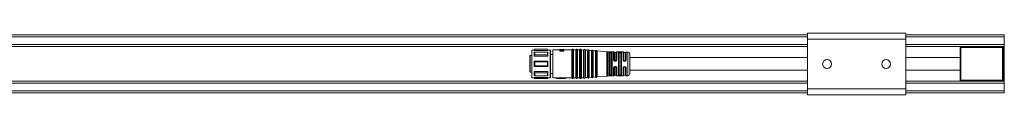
# Model space of a CAD drawing. Header units: millimetres. Extents: x -1079 to 3321, y 211 to 861.
# Tile 6 of 12: x 247 to 747, y 211 to 243. Entities that reach past the tile are written whole.
import ezdxf

# ---------------------------------------------------------------- set-up
doc = ezdxf.new("R2010")
doc.units = ezdxf.units.MM

# ---------------------------------------------------------------- blocks, each defined once
blk = doc.blocks.new('Drawing View3')
at = {"color": 7, "linetype": 'Continuous', "lineweight": 18}
for p, q in [((877.5, 18), (77.5, 18)), ((877.5, 17), (77.5, 17)), ((927.5, 18.79), (877.5, 18.79)), ((877.5, 18.79), (877.5, 15.79)), ((927.5, 15.79), (877.5, 15.79)), ((877.5, 15.79), (877.5, -9.41)), ((927.5, 18.79), (927.5, 15.79)), ((977.5, 18), (927.5, 18)), ((977.5, 17), (927.5, 17)), ((927.5, 15.79), (927.5, -9.41)), ((977.5, 18), (977.5, 17)), ((977.5, 17), (977.5, 13.05)), ((877.5, 13.05), (77.5, 13.05)), ((877.5, 12.05), (77.5, 12.05)), ((737.5, 10.1), (737.5, 9.97)), ((737.7, 10.25), (737.65, 10.25)), ((737.65, 10.25), (737.65, -3.75)), ((737.7, 10.25), (738.21, 10.25)), ((738.75, 10.25), (738.21, 10.25)), ((739.04, 10.75), (738.75, 10.25)), ((738.75, 10.12), (738.75, 10.25)), ((738.75, 10.12), (745.75, 10.12)), ((745.46, 10.75), (739.04, 10.75)), ((739.04, 10.75), (739.04, 10.68)), ((745.46, 10.68), (739.04, 10.68)), ((745.75, 10.25), (745.46, 10.75)), ((745.46, 10.68), (745.46, 10.75)), ((745.46, 10.68), (745.75, 10.12)), ((745.79, 10.25), (745.75, 10.25)), ((745.75, 10.25), (745.75, 10.12)), ((745.79, 10.25), (746.8, 10.25)), ((746.8, 10.11), (746.8, 10.25)), ((746.8, -3.75), (746.8, 10.11)), ((747, 9.91), (747, 10.05)), ((748.3, 10.4), (748.3, -3.9)), ((748.3, 10.4), (751.8, 10.4)), ((751.8, 10.6), (753.8, 10.6)), ((751.8, 10.6), (751.8, 10.58)), ((751.8, 10.52), (751.8, 10.58)), ((751.8, 10.52), (751.8, 10.45)), ((751.8, 10.52), (753.8, 10.52)), ((751.8, 10.25), (751.8, 10.45)), ((751.8, 10.08), (751.8, 9.91)), ((752.1, 10.6), (752.1, 10.6)), ((752.44, 10.56), (752.1, 10.56)), ((752.1, 10.52), (752.1, 10.56)), ((753.8, 10.58), (752.14, 10.58)), ((753.8, 10.47), (752.23, 10.47)), ((752.23, 10.02), (753.8, 10.02)), ((752.27, 10.6), (752.27, 10.6)), ((752.44, 10.52), (752.44, 10.56)), ((753.59, 10.6), (753.54, 10.6)), ((753.59, 10.6), (753.59, 10.6)), ((753.8, 10.6), (753.59, 10.6)), ((753.75, 10.02), (753.8, 10.03)), ((753.8, 10.58), (753.8, 10.6)), ((753.8, 10.6), (753.8, 10.6)), ((753.8, 10.52), (753.8, 10.58)), ((753.8, 10.47), (753.8, 10.52)), ((753.8, 10.34), (753.8, 10.47)), ((753.8, 10.4), (757.84, 10.4)), ((753.8, 10.24), (753.8, 10.34)), ((753.8, 10.03), (753.8, 10.24)), ((753.8, 9.91), (753.8, 10.02)), ((757.84, -3.9), (757.84, 10.4)), ((758.03, -4.02), (758.03, 10.52)), ((758.57, -4.02), (758.57, 10.52)), ((758.76, 10.4), (758.76, -3.9)), ((758.76, 10.4), (759.84, 10.4)), ((759.84, -3.9), (759.84, 10.4)), ((760.03, -4.02), (760.03, 10.52)), ((760.57, -4.02), (760.57, 10.52)), ((760.76, 10.4), (760.76, -3.9)), ((760.76, 10.4), (761.84, 10.4)), ((761.84, -3.9), (761.84, 10.4)), ((762.03, -4.02), (762.03, 10.52)), ((762.58, -4), (762.58, 10.5)), ((762.76, 10.37), (762.76, -3.87)), ((762.76, 10.37), (763.84, 10.29)), ((763.84, -3.79), (763.84, 10.29)), ((764.03, -3.9), (764.03, 10.4)), ((764.58, -3.86), (764.58, 10.36)), ((764.76, 10.23), (764.76, -3.72)), ((764.76, 10.23), (765.84, 10.15)), ((765.84, -3.65), (765.84, 10.15)), ((766.03, -3.75), (766.03, 10.25)), ((766.58, -3.71), (766.58, 10.22)), ((766.76, 10.08), (766.76, -3.58)), ((766.76, 10.08), (767.84, 10.01)), ((767.84, -3.5), (767.84, 10.01)), ((768.03, -3.61), (768.03, 10.11)), ((768.58, -3.57), (768.58, 10.07)), ((977.5, 13.05), (927.5, 13.05)), ((977.5, 12.05), (927.5, 12.05)), ((955, -5), (955, 11.5)), ((955.5, 11.5), (955, 11.5)), ((955.5, 11.5), (955.5, 12)), ((955.5, 12), (976.5, 12)), ((976.5, 11.5), (955.5, 11.5)), ((955.5, 11.5), (955.5, -5)), ((976.5, 12), (976.5, 11.5)), ((976.5, -5), (976.5, 11.5)), ((977, 11.5), (976.5, 11.5)), ((977, 11.5), (977, -5)), ((977.5, 13.05), (977.5, 12.05)), ((977.5, 12.05), (977.5, -5.55)), ((736.6, 7.3), (736.6, -0.7)), ((737.5, 7.5), (736.8, 7.5)), ((736.8, 7.5), (736.8, 3.25)), ((737.5, 9.97), (737.5, -3.6)), ((738.75, 7.14), (745.75, 7.14)), ((739.04, 9.24), (745.46, 9.24)), ((745.46, 7.77), (739.04, 7.77)), ((745.46, 7.77), (745.46, 9.24)), ((745.75, 9.07), (745.46, 9.24)), ((745.46, 7.77), (745.75, 7.14)), ((745.75, 9.07), (745.75, 7.14)), ((747, -3.55), (747, 9.91)), ((748.3, 8.1), (747, 8.1)), ((753.8, 9.91), (751.8, 9.91)), ((751.8, 9.69), (751.8, 9.91)), ((751.8, 9.69), (753.8, 9.69)), ((753.8, 9.69), (753.8, 9.91)), ((768.76, 9.94), (768.76, -3.44)), ((768.76, 9.94), (769.84, 9.86)), ((769.84, -3.36), (769.84, 9.86)), ((770.03, -3.47), (770.03, 9.97)), ((770.58, -3.43), (770.58, 9.93)), ((770.76, 9.8), (770.76, -3.3)), ((770.76, 9.8), (775.58, 9.45)), ((775.58, -2.95), (775.58, 9.45)), ((776.02, 9.44), (776.02, -2.93)), ((776.02, 9.44), (779.11, 9.38)), ((776.72, 9.12), (776.7, 9.07)), ((776.7, -2.57), (776.7, 9.07)), ((776.9, 8.89), (776.91, 8.93)), ((776.9, 8.89), (776.9, -2.39)), ((777.1, 8.72), (777.1, -2.22)), ((777.4, 9), (777.4, 9.07)), ((777.6, 9.07), (777.4, 9.07)), ((777.4, 9), (777.6, 9)), ((777.4, 8.81), (777.6, 8.81)), ((777.6, 9.07), (777.6, 9)), ((777.9, -2.22), (777.9, 8.72)), ((778.1, -2.38), (778.1, 8.88)), ((778.3, 9.05), (778.3, -2.55)), ((779.11, 5.37), (779.11, 9.38)), ((779.3, 5.31), (779.3, 9.22)), ((779.37, 5.05), (779.35, 5.11)), ((779.35, 5.11), (779.39, 5.04)), ((779.39, 5.04), (779.37, 5.05)), ((779.39, 5.04), (779.37, 5.05)), ((780.3, 9.05), (779.5, 9.05)), ((779.5, 9.05), (779.5, 5.25)), ((780.3, 5.25), (780.3, 9.05)), ((780.4, 5.02), (780.33, 4.93)), ((780.49, 9.2), (780.49, 5.31)), ((780.69, 9.36), (780.69, 5.36)), ((780.69, 9.36), (783.93, 9.31)), ((781.52, -2.5), (781.52, 9)), ((781.71, 8.86), (781.71, -2.36)), ((781.9, 8.72), (781.9, -2.22)), ((782.4, 9.18), (782.2, 9.18)), ((782.4, 8.99), (782.2, 9)), ((782.2, 8.81), (782.4, 8.81)), ((782.7, -2.22), (782.7, 8.72)), ((782.89, -2.35), (782.89, 8.85)), ((783.08, 8.97), (783.08, -2.47)), ((783.93, 5.27), (783.93, 9.31)), ((784.11, 5.23), (784.11, 9.18)), ((785.1, 9.05), (784.3, 9.05)), ((784.3, 9.05), (784.3, 5.18)), ((785.1, 5.18), (785.1, 9.05)), ((785.28, 9.17), (785.28, 5.22)), ((785.47, 9.28), (785.47, 5.26)), ((785.47, 9.28), (786.32, 9.27)), ((786.32, 9.26), (786.32, 9.27)), ((786.32, -2.77), (786.32, 9.26)), ((787.3, -1.77), (787.3, 8.27)), ((736.8, 3.25), (736.8, -0.9)), ((745.75, 4.62), (738.75, 4.62)), ((738.75, 1.88), (745.75, 1.88)), ((739.04, 4.29), (745.46, 4.29)), ((745.46, 2.21), (739.04, 2.21)), ((745.75, 4.62), (745.46, 4.29)), ((745.46, 2.21), (745.46, 4.29)), ((745.46, 2.21), (745.75, 1.88)), ((745.75, 4.62), (745.75, 1.88)), ((779.11, -2.88), (779.11, 1.21)), ((779.3, -2.72), (779.3, 1.26)), ((779.35, 1.47), (779.38, 1.54)), ((779.4, 1.55), (779.38, 1.54)), ((779.48, 1.63), (779.44, 1.6)), ((779.5, 1.32), (779.5, -2.55)), ((780, 4.96), (779.8, 4.96)), ((779.8, 4.82), (780, 4.82)), ((780, 1.75), (779.8, 1.75)), ((779.8, 1.61), (780, 1.61)), ((780.29, 1.66), (780.31, 1.66)), ((780.29, 1.66), (780.32, 1.63)), ((780.29, 1.66), (780.31, 1.66)), ((780.3, -2.55), (780.3, 1.32)), ((780.31, 4.93), (780.34, 4.95)), ((780.31, 1.66), (780.39, 1.57)), ((780.32, 4.94), (780.34, 4.95)), ((780.33, 4.94), (780.32, 4.94)), ((780.32, 4.94), (780.33, 4.94)), ((780.49, 1.27), (780.49, -2.7)), ((780.69, 1.21), (780.69, -2.86)), ((783.93, -2.81), (783.93, 1.16)), ((784.11, -2.68), (784.11, 1.2)), ((784.3, 1.25), (784.3, -2.55)), ((784.6, 4.75), (784.6, 4.89)), ((784.6, 4.89), (784.8, 4.89)), ((784.6, 4.75), (784.8, 4.75)), ((784.6, 4.6), (784.8, 4.6)), ((784.8, 1.83), (784.6, 1.83)), ((784.8, 1.68), (784.6, 1.68)), ((784.6, 1.68), (784.6, 1.54)), ((784.8, 1.54), (784.6, 1.54)), ((784.8, 4.75), (784.8, 4.89)), ((784.8, 1.68), (784.8, 1.54)), ((785.1, -2.55), (785.1, 1.25)), ((785.28, 1.21), (785.28, -2.66)), ((785.47, 1.17), (785.47, -2.78)), ((737.5, -0.9), (736.8, -0.9)), ((737.65, -3.75), (737.7, -3.75)), ((737.7, -3.75), (738.21, -3.75)), ((738.21, -3.75), (738.75, -3.75)), ((745.75, -0.64), (738.75, -0.64)), ((745.75, -3.62), (738.75, -3.62)), ((738.75, -3.75), (739.04, -4.25)), ((739.04, -1.27), (745.46, -1.27)), ((745.46, -2.74), (739.04, -2.74)), ((739.04, -4.18), (745.46, -4.18)), ((739.04, -4.18), (739.04, -4.25)), ((739.04, -4.25), (745.46, -4.25)), ((745.75, -0.64), (745.46, -1.27)), ((745.46, -2.74), (745.46, -1.27)), ((745.46, -2.74), (745.75, -2.57)), ((745.75, -3.62), (745.46, -4.18)), ((745.46, -4.25), (745.75, -3.75)), ((745.46, -4.25), (745.46, -4.18)), ((745.75, -0.64), (745.75, -2.57)), ((745.75, -3.62), (745.75, -3.75)), ((745.75, -3.75), (745.79, -3.75)), ((745.79, -3.75), (746.8, -3.75)), ((747, -1.6), (748.3, -1.6)), ((748.3, -3.9), (750.1, -3.9)), ((750.1, -3.9), (752.1, -3.74)), ((750.1, -3.9), (750.1, -4.1)), ((750.1, -4.1), (752.1, -3.95)), ((750.1, -4.1), (754.6, -4.1)), ((752.1, -3.74), (752.1, -3.95)), ((754.6, -3.84), (752.1, -3.84)), ((752.1, -4.04), (752.1, -3.95)), ((752.1, -4.04), (754.6, -4.04)), ((754.6, -3.84), (754.6, -4.04)), ((754.6, -3.9), (756.23, -3.9)), ((754.6, -4.1), (754.6, -4.04)), ((756.23, -3.9), (756.46, -3.9)), ((756.46, -3.9), (757.84, -3.9)), ((757.84, -3.9), (757.84, -3.9)), ((758.57, -4.02), (758.57, -4.02)), ((758.76, -3.9), (758.76, -3.9)), ((758.76, -3.9), (759.84, -3.9)), ((759.84, -3.9), (759.84, -3.9)), ((760.57, -4.02), (760.57, -4.02)), ((760.76, -3.9), (760.76, -3.9)), ((760.76, -3.9), (761.84, -3.9)), ((761.84, -3.9), (761.84, -3.9)), ((762.58, -4), (762.58, -4)), ((762.76, -3.87), (763.84, -3.79)), ((762.76, -3.87), (762.76, -3.87)), ((763.84, -3.79), (763.84, -3.79)), ((764.58, -3.86), (764.58, -3.86)), ((764.76, -3.73), (765.84, -3.65)), ((764.76, -3.72), (764.76, -3.73)), ((765.84, -3.65), (765.84, -3.65)), ((766.58, -3.72), (766.58, -3.71)), ((766.76, -3.58), (767.84, -3.51)), ((766.76, -3.58), (766.76, -3.58)), ((767.84, -3.51), (767.84, -3.5)), ((768.58, -3.57), (768.58, -3.57)), ((768.76, -3.44), (769.84, -3.36)), ((768.76, -3.44), (768.76, -3.44)), ((769.84, -3.36), (769.84, -3.36)), ((770.58, -3.43), (770.58, -3.43)), ((775.58, -2.95), (770.76, -3.3)), ((770.76, -3.3), (770.76, -3.3)), ((775.58, -2.95), (775.58, -2.95)), ((776.02, -2.94), (779.11, -2.88)), ((776.02, -2.93), (776.02, -2.94)), ((776.7, -2.57), (776.72, -2.62)), ((776.91, -2.43), (776.9, -2.39)), ((777.6, -2.31), (777.4, -2.31)), ((777.4, -2.57), (777.4, -2.5)), ((777.6, -2.5), (777.4, -2.5)), ((777.4, -2.57), (777.6, -2.57)), ((777.6, -2.5), (777.6, -2.57)), ((779.5, -2.55), (780.3, -2.55)), ((780.69, -2.86), (783.93, -2.81)), ((780.69, -2.86), (780.69, -2.86)), ((782.4, -2.31), (782.2, -2.31)), ((782.2, -2.5), (782.4, -2.49)), ((782.2, -2.68), (782.4, -2.68)), ((784.3, -2.55), (785.1, -2.55)), ((785.28, -2.66), (785.28, -2.67)), ((785.47, -2.78), (786.32, -2.77)), ((785.47, -2.78), (785.47, -2.78)), ((877.5, -5.55), (77.5, -5.55)), ((877.5, -6.55), (77.5, -6.55)), ((927.5, -9.41), (877.5, -9.41)), ((877.5, -9.41), (877.5, -12.41)), ((977.5, -5.55), (927.5, -5.55)), ((977.5, -6.55), (927.5, -6.55)), ((927.5, -9.41), (927.5, -12.41)), ((955.5, -5), (955, -5)), ((955.5, -5), (955.5, -5.5)), ((955.5, -5), (976.5, -5)), ((976.5, -5.5), (955.5, -5.5)), ((976.5, -5.5), (976.5, -5)), ((977, -5), (976.5, -5)), ((977.5, -5.55), (977.5, -6.55)), ((977.5, -6.55), (977.5, -10.5)), ((877.5, -10.5), (77.5, -10.5)), ((877.5, -11.5), (77.5, -11.5)), ((927.5, -12.41), (877.5, -12.41)), ((977.5, -10.5), (927.5, -10.5)), ((977.5, -11.5), (927.5, -11.5)), ((977.5, -10.5), (977.5, -11.5))]:
    blk.add_line(p, q, dxfattribs=at)
at = {"color": 7, "linetype": 'Continuous', "lineweight": 18, "flags": 128}
for points in [[(738.75, 7.14), (738.75, 7.42), (738.75, 7.69), (738.75, 7.95), (738.75, 8.2), (738.75, 8.44), (738.75, 8.66), (738.75, 8.87), (738.75, 9.07)], [(739.04, 9.24), (739.04, 9.08), (739.04, 8.91), (739.04, 8.73), (739.04, 8.55), (739.04, 8.37), (739.04, 8.17), (739.04, 7.97), (739.04, 7.77)], [(777.6, 9.26), (777.49, 9.26), (777.4, 9.26)], [(738.75, 1.88), (738.75, 2.22), (738.75, 2.56), (738.75, 2.91), (738.75, 3.25), (738.75, 3.59), (738.75, 3.94), (738.75, 4.28), (738.75, 4.62)], [(739.04, 4.29), (739.04, 4.03), (739.04, 3.77), (739.04, 3.51), (739.04, 3.25), (739.04, 2.99), (739.04, 2.73), (739.04, 2.47), (739.04, 2.21)], [(779.8, 4.67), (779.92, 4.67), (780, 4.67)], [(780, 1.91), (779.89, 1.91), (779.8, 1.91)], [(738.75, -2.57), (738.75, -2.37), (738.75, -2.16), (738.75, -1.94), (738.75, -1.7), (738.75, -1.45), (738.75, -1.19), (738.75, -0.92), (738.75, -0.64)], [(738.75, -3.75), (738.75, -3.75), (738.75, -3.74), (738.75, -3.73), (738.75, -3.72), (738.75, -3.7), (738.75, -3.67), (738.75, -3.65), (738.75, -3.62)], [(739.04, -1.27), (739.04, -1.47), (739.04, -1.67), (739.04, -1.87), (739.04, -2.05), (739.04, -2.23), (739.04, -2.41), (739.04, -2.58), (739.04, -2.74)], [(777.4, -2.76), (777.52, -2.76), (777.6, -2.76)]]:
    blk.add_lwpolyline(points, dxfattribs=at)
at = {"color": 7, "linetype": 'Continuous', "lineweight": 18}
for centre in [(887.5, 3.19), (917.5, 3.19)]:
    blk.add_circle(centre, 2.25, dxfattribs=at)
for centre, radius, start, end in [((737.65, 10.1), 0.15, 90, 180), ((746.8, 10.05), 0.2, 0, 90), ((757.84, 10.6), 0.2, 270, 336.4218), ((758.3, 10.4), 0.3, 90, 156.4218), ((758.3, 10.4), 0.3, 23.5782, 90), ((758.76, 10.6), 0.2, 203.5782, 270), ((759.84, 10.6), 0.2, 270, 336.4218), ((760.3, 10.4), 0.3, 90, 156.4218), ((760.3, 10.4), 0.3, 23.5782, 90), ((760.76, 10.6), 0.2, 203.5782, 270), ((761.84, 10.6), 0.2, 270, 336.4218), ((762.3, 10.4), 0.3, 90, 156.4218), ((762.3, 10.4), 0.3, 19.5063, 90), ((762.77, 10.57), 0.2, 199.5063, 265.9282), ((763.86, 10.49), 0.2, 265.9282, 270), ((763.86, 10.49), 0.2, 270, 332.35), ((764.3, 10.26), 0.3, 90, 152.35), ((764.3, 10.26), 0.3, 19.5063, 90), ((764.77, 10.42), 0.2, 199.5063, 265.9282), ((765.86, 10.35), 0.2, 265.9282, 270), ((765.86, 10.35), 0.2, 270, 332.35), ((766.3, 10.12), 0.3, 90, 152.35), ((766.3, 10.12), 0.3, 19.5063, 90), ((766.77, 10.28), 0.2, 199.5063, 265.9282), ((767.86, 10.2), 0.2, 265.9282, 270), ((767.86, 10.2), 0.2, 270, 332.35), ((768.3, 9.97), 0.3, 90, 152.35), ((768.3, 9.97), 0.3, 19.5063, 90), ((768.77, 10.14), 0.2, 199.5063, 265.9282), ((770.3, 9.83), 0.3, 90, 152.35), ((770.3, 9.83), 0.3, 19.5063, 90), ((955.5, 11.5), 0.5, 90, 180), ((976.5, 11.5), 0.5, 0, 90), ((736.8, 7.3), 0.2, 90, 180), ((769.86, 10.06), 0.2, 265.9282, 270), ((769.86, 10.06), 0.2, 270, 332.35), ((770.77, 10), 0.2, 199.5063, 265.9282), ((776.15, 17.43), 8, 265.9282, 269.0586), ((779.11, 9.18), 0.2, 9.4055, 89.0586), ((779.5, 9.25), 0.2, 189.4055, 270), ((780.3, 9.25), 0.2, 270, 346.7915), ((780.69, 9.16), 0.2, 89.0586, 166.7915), ((783.93, 9.11), 0.2, 21.1924, 89.0586), ((784.3, 9.25), 0.2, 201.1924, 270), ((785.1, 9.25), 0.2, 270, 334.8768), ((785.46, 9.08), 0.2, 89.0586, 154.8768), ((786.3, 8.27), 1, 0, 89.0586), ((737.65, -3.6), 0.15, 180, 270), ((746.8, -3.55), 0.2, 270, 0), ((757.84, -4.1), 0.2, 23.5782, 90), ((758.3, -3.9), 0.3, 203.5782, 270), ((758.3, -3.9), 0.3, 270, 336.4218), ((758.76, -4.1), 0.2, 90, 156.4218), ((759.84, -4.1), 0.2, 23.5782, 90), ((760.3, -3.9), 0.3, 203.5782, 270), ((760.3, -3.9), 0.3, 270, 336.4218), ((760.76, -4.1), 0.2, 90, 156.4218), ((761.84, -4.1), 0.2, 23.5782, 90), ((762.3, -3.9), 0.3, 203.5782, 270), ((762.3, -3.9), 0.3, 270, 340.4937), ((762.77, -4.07), 0.2, 94.0718, 160.4937), ((763.86, -3.99), 0.2, 90, 94.0718), ((763.86, -3.99), 0.2, 27.65, 90), ((764.3, -3.76), 0.3, 207.65, 270), ((764.3, -3.76), 0.3, 270, 340.4937), ((764.77, -3.92), 0.2, 94.0718, 160.4937), ((765.86, -3.85), 0.2, 90, 94.0718), ((765.86, -3.85), 0.2, 27.65, 90), ((766.3, -3.62), 0.3, 207.65, 270), ((766.3, -3.62), 0.3, 270, 340.4937), ((766.77, -3.78), 0.2, 94.0718, 160.4937), ((767.86, -3.7), 0.2, 90, 94.0718), ((767.86, -3.7), 0.2, 27.65, 90), ((768.3, -3.47), 0.3, 207.65, 270), ((768.3, -3.47), 0.3, 270, 340.4937), ((768.77, -3.64), 0.2, 94.0718, 160.4937), ((769.86, -3.56), 0.2, 90, 94.0718), ((769.86, -3.56), 0.2, 27.65, 90), ((770.3, -3.33), 0.3, 207.65, 270), ((770.3, -3.33), 0.3, 270, 340.4937), ((770.77, -3.5), 0.2, 94.0718, 160.4937), ((776.15, -10.93), 8, 90.9414, 94.0718), ((779.11, -2.68), 0.2, 270.9414, 350.5945), ((779.5, -2.75), 0.2, 90, 170.5945), ((780.3, -2.75), 0.2, 13.2085, 90), ((780.69, -2.66), 0.2, 193.2085, 270.9414), ((783.93, -2.61), 0.2, 270.9414, 338.8076), ((784.3, -2.75), 0.2, 90, 158.8076), ((785.1, -2.75), 0.2, 25.1232, 90), ((785.46, -2.58), 0.2, 205.1232, 270.9414), ((786.3, -1.77), 1, 270.9414, 0), ((955.5, -5), 0.5, 180, 270), ((976.5, -5), 0.5, 270, 0)]:
    blk.add_arc(centre, radius, start, end, dxfattribs=at)
for points, knots in [([(739.04, 10.68), (738.98, 10.57), (738.89, 10.38), (738.79, 10.2), (738.75, 10.12)], [0, 0, 0, 0, 0.565534, 1, 1, 1, 1]), ([(752.1, 10.56), (752.04, 10.56), (751.94, 10.57), (751.84, 10.58), (751.8, 10.58)], [0, 0, 0, 0, 0.559998, 1, 1, 1, 1]), ([(753.59, 10.29), (753.25, 10.33), (752.66, 10.39), (752.06, 10.43), (751.8, 10.45)], [0, 0, 0, 0, 0.559996, 1, 1, 1, 1]), ([(751.8, 10.08), (752.13, 10.12), (752.73, 10.2), (753.32, 10.27), (753.59, 10.29)], [0, 0, 0, 0, 0.559995, 1, 1, 1, 1]), ([(752.61, 10.18), (752.6, 10.18), (752.33, 10.21), (752.06, 10.23), (751.8, 10.25)], [0, 0, 0, 0, 0.0242701, 1, 1, 1, 1]), ([(752.27, 10.6), (752.24, 10.6), (752.18, 10.6), (752.12, 10.6), (752.1, 10.6)], [0, 0, 0, 0, 0.56, 1, 1, 1, 1]), ([(752.44, 10.56), (752.38, 10.56), (752.28, 10.57), (752.18, 10.58), (752.14, 10.58)], [0, 0, 0, 0, 0.559998, 1, 1, 1, 1]), ([(753.8, 10.34), (753.51, 10.37), (752.98, 10.42), (752.46, 10.46), (752.23, 10.47)], [0, 0, 0, 0, 0.5599963, 1, 1, 1, 1]), ([(752.23, 10.02), (752.52, 10.07), (753.04, 10.15), (753.57, 10.21), (753.8, 10.24)], [0, 0, 0, 0, 0.5599951, 1, 1, 1, 1]), ([(738.75, 9.07), (738.8, 9.1), (738.9, 9.16), (739, 9.21), (739.04, 9.24)], [0, 0, 0, 0, 0.554448, 1, 1, 1, 1]), ([(739.04, 7.77), (738.98, 7.65), (738.89, 7.44), (738.79, 7.23), (738.75, 7.14)], [0, 0, 0, 0, 0.565534, 1, 1, 1, 1]), ([(777.4, 9.26), (777.32, 9.26), (777.17, 9.26), (776.96, 9.24), (776.79, 9.19), (776.74, 9.14), (776.72, 9.12)], [0, 0, 0, 0, 0.241569, 0.481567, 0.731543, 1, 1, 1, 1]), ([(776.91, 8.93), (776.91, 8.95), (776.9, 9), (776.85, 9.06), (776.79, 9.11), (776.74, 9.11), (776.72, 9.12)], [0, 0, 0, 0, 0.241112, 0.499995, 0.758881, 1, 1, 1, 1]), ([(776.91, 8.93), (776.93, 8.95), (776.96, 9), (777.07, 9.04), (777.22, 9.07), (777.34, 9.07), (777.4, 9.07)], [0, 0, 0, 0, 0.259041, 0.502666, 0.749569, 1, 1, 1, 1]), ([(776.91, 8.93), (776.93, 8.94), (776.96, 8.96), (777.08, 8.99), (777.23, 9), (777.34, 9), (777.4, 9)], [0, 0, 0, 0, 0.264662, 0.51369, 0.753717, 1, 1, 1, 1]), ([(777.1, 8.72), (777.11, 8.73), (777.12, 8.76), (777.2, 8.79), (777.3, 8.81), (777.37, 8.81), (777.4, 8.81)], [0, 0, 0, 0, 0.2852611, 0.5652399, 0.7823246, 1, 1, 1, 1]), ([(778.24, 9.14), (778.2, 9.16), (778.14, 9.2), (777.98, 9.23), (777.8, 9.25), (777.67, 9.26), (777.6, 9.26)], [0, 0, 0, 0, 0.264792, 0.517104, 0.760516, 1, 1, 1, 1]), ([(777.6, 9.07), (777.65, 9.06), (777.74, 9.06), (777.87, 9.04), (777.98, 9), (778.03, 8.97), (778.05, 8.95)], [0, 0, 0, 0, 0.245905, 0.493255, 0.743998, 1, 1, 1, 1]), ([(777.6, 9), (777.65, 9), (777.74, 9), (777.87, 8.99), (777.98, 8.97), (778.03, 8.96), (778.05, 8.95)], [0, 0, 0, 0, 0.242551, 0.489727, 0.742047, 1, 1, 1, 1]), ([(777.6, 8.81), (777.64, 8.81), (777.73, 8.81), (777.83, 8.78), (777.89, 8.75), (777.9, 8.73), (777.9, 8.72)], [0, 0, 0, 0, 0.276915, 0.553061, 0.773142, 1, 1, 1, 1]), ([(778.05, 8.95), (778.06, 8.97), (778.07, 9.02), (778.11, 9.08), (778.17, 9.13), (778.21, 9.14), (778.24, 9.14)], [0, 0, 0, 0, 0.241446, 0.500003, 0.758559, 1, 1, 1, 1]), ([(778.05, 8.95), (778.07, 8.94), (778.09, 8.92), (778.1, 8.89), (778.1, 8.88)], [0, 0, 0, 0, 0.499485, 1, 1, 1, 1]), ([(778.3, 9.05), (778.3, 9.07), (778.29, 9.1), (778.25, 9.13), (778.24, 9.14)], [0, 0, 0, 0, 0.5520048, 1, 1, 1, 1]), ([(779.11, 5.37), (779.11, 5.3), (779.12, 5.17), (779.19, 5.05), (779.22, 4.99)], [0, 0, 0, 0, 0.497389, 1, 1, 1, 1]), ([(779.37, 5.05), (779.36, 5.05), (779.33, 5.04), (779.28, 5.02), (779.24, 5), (779.22, 4.99)], [0, 0, 0, 0, 0.340185, 0.680373, 1, 1, 1, 1]), ([(779.39, 5.04), (779.36, 5.08), (779.31, 5.17), (779.31, 5.26), (779.3, 5.31)], [0, 0, 0, 0, 0.499299, 1, 1, 1, 1]), ([(779.8, 4.82), (779.76, 4.82), (779.68, 4.83), (779.56, 4.88), (779.46, 4.95), (779.41, 5.01), (779.39, 5.04)], [0, 0, 0, 0, 0.251138, 0.500284, 0.749288, 1, 1, 1, 1]), ([(779.8, 4.96), (779.76, 4.97), (779.67, 4.98), (779.57, 5.06), (779.51, 5.15), (779.5, 5.22), (779.5, 5.25)], [0, 0, 0, 0, 0.275977, 0.551671, 0.772108, 1, 1, 1, 1]), ([(780.3, 5.25), (780.29, 5.21), (780.28, 5.13), (780.2, 5.03), (780.1, 4.97), (780.03, 4.97), (780, 4.96)], [0, 0, 0, 0, 0.286333, 0.566645, 0.783294, 1, 1, 1, 1]), ([(780.49, 5.31), (780.49, 5.27), (780.49, 5.2), (780.45, 5.1), (780.4, 5.02), (780.36, 4.97), (780.34, 4.96)], [0, 0, 0, 0, 0.267915, 0.534812, 0.800946, 1, 1, 1, 1]), ([(780.45, 4.83), (780.48, 4.87), (780.55, 4.94), (780.63, 5.06), (780.68, 5.21), (780.69, 5.31), (780.69, 5.36)], [0, 0, 0, 0, 0.239755, 0.482391, 0.733795, 1, 1, 1, 1]), ([(782.2, 9.18), (782.1, 9.18), (781.9, 9.18), (781.68, 9.14), (781.54, 9.08), (781.53, 9.02), (781.52, 9)], [0, 0, 0, 0, 0.267548, 0.5453, 0.771617, 1, 1, 1, 1]), ([(781.71, 8.86), (781.71, 8.88), (781.73, 8.92), (781.84, 8.97), (781.98, 8.99), (782.1, 9), (782.17, 9), (782.2, 9)], [0, 0, 0, 0, 0.251131, 0.500892, 0.749986, 0.87511, 1, 1, 1, 1]), ([(781.9, 8.72), (781.91, 8.73), (781.92, 8.76), (782, 8.79), (782.1, 8.81), (782.17, 8.81), (782.2, 8.81)], [0, 0, 0, 0, 0.2852611, 0.56524, 0.7823246, 1, 1, 1, 1]), ([(782.2, 9.18), (782.2, 9.18), (782.2, 9.16), (782.2, 9.12), (782.2, 9.06), (782.2, 9.02), (782.2, 9)], [0, 0, 0, 0, 0.251426, 0.499997, 0.748572, 1, 1, 1, 1]), ([(783.08, 8.97), (783.07, 9), (783.05, 9.06), (782.89, 9.13), (782.67, 9.17), (782.49, 9.18), (782.4, 9.18)], [0, 0, 0, 0, 0.2546191, 0.5142248, 0.7623107, 1, 1, 1, 1]), ([(782.4, 9.18), (782.4, 9.17), (782.4, 9.16), (782.4, 9.12), (782.4, 9.06), (782.4, 9.02), (782.4, 8.99)], [0, 0, 0, 0, 0.243205, 0.499868, 0.756602, 1, 1, 1, 1]), ([(782.4, 8.99), (782.43, 8.99), (782.5, 8.99), (782.62, 8.98), (782.76, 8.96), (782.87, 8.91), (782.88, 8.87), (782.89, 8.85)], [0, 0, 0, 0, 0.1247874, 0.249886, 0.4991487, 0.7491168, 1, 1, 1, 1]), ([(782.4, 8.81), (782.44, 8.81), (782.53, 8.81), (782.63, 8.78), (782.69, 8.75), (782.7, 8.73), (782.7, 8.72)], [0, 0, 0, 0, 0.276915, 0.553061, 0.773141, 1, 1, 1, 1]), ([(783.93, 5.27), (783.94, 5.18), (783.95, 5.05), (784.04, 4.9), (784.13, 4.79), (784.24, 4.7), (784.39, 4.62), (784.52, 4.61), (784.6, 4.6)], [0, 0, 0, 0, 0.249026, 0.378368, 0.510999, 0.642887, 0.770292, 1, 1, 1, 1]), ([(784.6, 4.75), (784.57, 4.75), (784.5, 4.76), (784.38, 4.8), (784.25, 4.88), (784.13, 5.04), (784.12, 5.16), (784.11, 5.23)], [0, 0, 0, 0, 0.1250964, 0.2500788, 0.4991888, 0.749161, 1, 1, 1, 1]), ([(784.3, 5.18), (784.3, 5.15), (784.31, 5.07), (784.38, 4.97), (784.48, 4.91), (784.56, 4.9), (784.6, 4.89)], [0, 0, 0, 0, 0.25191, 0.506201, 0.756885, 1, 1, 1, 1]), ([(784.8, 4.6), (784.89, 4.61), (785.06, 4.63), (785.28, 4.78), (785.44, 5), (785.46, 5.17), (785.47, 5.26)], [0, 0, 0, 0, 0.239775, 0.487318, 0.742237, 1, 1, 1, 1]), ([(785.28, 5.22), (785.27, 5.16), (785.26, 5.04), (785.15, 4.88), (784.99, 4.77), (784.86, 4.76), (784.8, 4.75)], [0, 0, 0, 0, 0.251722, 0.502052, 0.751355, 1, 1, 1, 1]), ([(784.8, 4.89), (784.84, 4.9), (784.92, 4.91), (785.02, 4.97), (785.09, 5.07), (785.1, 5.15), (785.1, 5.18)], [0, 0, 0, 0, 0.244541, 0.494439, 0.747625, 1, 1, 1, 1]), ([(877.5, 6.5), (874.52, 6.5), (868.12, 6.5), (858.19, 6.5), (848.14, 6.5), (840.36, 6.5), (834.75, 6.5), (830.61, 6.5), (825.63, 6.5), (819.74, 6.5), (812.93, 6.5), (805.21, 6.5), (796.56, 6.5), (790.49, 6.5), (787.3, 6.5)], [0, 0, 0, 0, 0.099394, 0.213238, 0.33054, 0.434374, 0.472058, 0.517121, 0.572292, 0.63757, 0.71296, 0.798474, 0.894138, 1, 1, 1, 1]), ([(955, 6.5), (952.81, 6.5), (948.8, 6.5), (943.34, 6.5), (938.98, 6.5), (935.41, 6.5), (932.26, 6.5), (929.65, 6.5), (928.05, 6.5), (927.5, 6.5)], [0, 0, 0, 0, 0.238981, 0.437374, 0.595294, 0.714781, 0.826092, 0.939497, 1, 1, 1, 1]), ([(738.75, 4.62), (738.8, 4.56), (738.9, 4.45), (739, 4.34), (739.04, 4.29)], [0, 0, 0, 0, 0.554448, 1, 1, 1, 1]), ([(739.04, 2.21), (738.98, 2.15), (738.89, 2.04), (738.79, 1.93), (738.75, 1.88)], [0, 0, 0, 0, 0.565534, 1, 1, 1, 1]), ([(779.24, 1.61), (779.2, 1.54), (779.12, 1.41), (779.11, 1.27), (779.11, 1.21)], [0, 0, 0, 0, 0.543505, 1, 1, 1, 1]), ([(779.22, 4.99), (779.26, 4.94), (779.33, 4.85), (779.47, 4.75), (779.63, 4.68), (779.75, 4.67), (779.8, 4.67)], [0, 0, 0, 0, 0.257138, 0.51101, 0.755862, 1, 1, 1, 1]), ([(779.8, 1.91), (779.75, 1.9), (779.64, 1.89), (779.48, 1.83), (779.34, 1.74), (779.27, 1.65), (779.24, 1.61)], [0, 0, 0, 0, 0.24505, 0.490242, 0.743735, 1, 1, 1, 1]), ([(779.38, 1.54), (779.37, 1.54), (779.35, 1.55), (779.29, 1.57), (779.26, 1.6), (779.24, 1.61)], [0, 0, 0, 0, 0.340198, 0.680395, 1, 1, 1, 1]), ([(779.3, 1.26), (779.31, 1.31), (779.32, 1.41), (779.37, 1.5), (779.4, 1.55)], [0, 0, 0, 0, 0.50105, 1, 1, 1, 1]), ([(779.4, 1.55), (779.42, 1.57), (779.47, 1.63), (779.57, 1.7), (779.68, 1.74), (779.76, 1.75), (779.8, 1.75)], [0, 0, 0, 0, 0.248855, 0.497424, 0.747288, 1, 1, 1, 1]), ([(779.5, 1.32), (779.51, 1.36), (779.52, 1.44), (779.6, 1.54), (779.7, 1.6), (779.77, 1.6), (779.8, 1.61)], [0, 0, 0, 0, 0.285261, 0.56524, 0.782325, 1, 1, 1, 1]), ([(779.8, 1.74), (779.77, 1.74), (779.69, 1.74), (779.62, 1.71), (779.59, 1.7)], [0, 0, 0, 0, 0.517542, 1, 1, 1, 1]), ([(779.6, 4.87), (779.63, 4.86), (779.7, 4.83), (779.77, 4.83), (779.8, 4.83)], [0, 0, 0, 0, 0.449854, 1, 1, 1, 1]), ([(780.32, 4.94), (780.27, 4.9), (780.18, 4.84), (780.06, 4.83), (780, 4.82)], [0, 0, 0, 0, 0.501701, 1, 1, 1, 1]), ([(780, 4.83), (780.03, 4.83), (780.09, 4.83), (780.19, 4.86), (780.26, 4.89), (780.3, 4.92), (780.31, 4.93)], [0, 0, 0, 0, 0.287444, 0.579371, 0.874244, 1, 1, 1, 1]), ([(780, 4.67), (780.08, 4.68), (780.25, 4.69), (780.38, 4.79), (780.45, 4.83)], [0, 0, 0, 0, 0.4932343, 1, 1, 1, 1]), ([(780.41, 1.77), (780.35, 1.81), (780.23, 1.89), (780.08, 1.9), (780, 1.91)], [0, 0, 0, 0, 0.505591, 1, 1, 1, 1]), ([(780, 1.75), (780.05, 1.75), (780.16, 1.74), (780.25, 1.68), (780.29, 1.66)], [0, 0, 0, 0, 0.499498, 1, 1, 1, 1]), ([(780.29, 1.66), (780.28, 1.66), (780.25, 1.69), (780.18, 1.72), (780.09, 1.74), (780.03, 1.74), (780, 1.74)], [0, 0, 0, 0, 0.079641, 0.390088, 0.697367, 1, 1, 1, 1]), ([(780, 1.61), (780.04, 1.6), (780.13, 1.59), (780.23, 1.51), (780.29, 1.42), (780.3, 1.35), (780.3, 1.32)], [0, 0, 0, 0, 0.276915, 0.553061, 0.773141, 1, 1, 1, 1]), ([(780.31, 1.66), (780.32, 1.66), (780.33, 1.68), (780.37, 1.72), (780.4, 1.75), (780.41, 1.77)], [0, 0, 0, 0, 0.34004, 0.68008, 1, 1, 1, 1]), ([(780.32, 1.63), (780.34, 1.61), (780.39, 1.57), (780.45, 1.48), (780.49, 1.38), (780.49, 1.3), (780.49, 1.27)], [0, 0, 0, 0, 0.1737307, 0.4485774, 0.7240349, 1, 1, 1, 1]), ([(780.45, 4.83), (780.43, 4.85), (780.4, 4.88), (780.36, 4.92), (780.34, 4.93), (780.33, 4.94)], [0, 0, 0, 0, 0.319975, 0.659989, 1, 1, 1, 1]), ([(780.69, 1.21), (780.69, 1.27), (780.68, 1.37), (780.62, 1.52), (780.54, 1.66), (780.45, 1.73), (780.41, 1.77)], [0, 0, 0, 0, 0.245969, 0.503548, 0.759319, 1, 1, 1, 1]), ([(784.6, 1.83), (784.52, 1.82), (784.39, 1.8), (784.23, 1.72), (784.09, 1.61), (783.96, 1.42), (783.94, 1.25), (783.93, 1.16)], [0, 0, 0, 0, 0.238715, 0.362443, 0.48686, 0.741684, 1, 1, 1, 1]), ([(784.11, 1.2), (784.12, 1.26), (784.13, 1.39), (784.25, 1.54), (784.38, 1.63), (784.5, 1.67), (784.57, 1.67), (784.6, 1.68)], [0, 0, 0, 0, 0.251317, 0.501216, 0.750175, 0.875047, 1, 1, 1, 1]), ([(784.6, 1.54), (784.56, 1.53), (784.48, 1.52), (784.38, 1.46), (784.31, 1.36), (784.3, 1.28), (784.3, 1.25)], [0, 0, 0, 0, 0.2437516, 0.4931622, 0.746575, 1, 1, 1, 1]), ([(784.6, 4.75), (784.6, 4.75), (784.6, 4.74), (784.6, 4.7), (784.6, 4.66), (784.6, 4.62), (784.6, 4.6)], [0, 0, 0, 0, 0.251175, 0.5, 0.748825, 1, 1, 1, 1]), ([(784.6, 1.68), (784.6, 1.68), (784.6, 1.69), (784.6, 1.72), (784.6, 1.77), (784.6, 1.81), (784.6, 1.83)], [0, 0, 0, 0, 0.2442225, 0.4999409, 0.755691, 1, 1, 1, 1]), ([(784.8, 4.75), (784.8, 4.75), (784.8, 4.74), (784.8, 4.7), (784.8, 4.66), (784.8, 4.62), (784.8, 4.6)], [0, 0, 0, 0, 0.244354, 0.500002, 0.755648, 1, 1, 1, 1]), ([(785.47, 1.17), (785.46, 1.25), (785.44, 1.38), (785.36, 1.53), (785.27, 1.64), (785.16, 1.72), (785.01, 1.8), (784.88, 1.82), (784.8, 1.83)], [0, 0, 0, 0, 0.249647, 0.378944, 0.511627, 0.643499, 0.770892, 1, 1, 1, 1]), ([(784.8, 1.68), (784.8, 1.68), (784.8, 1.69), (784.8, 1.72), (784.8, 1.77), (784.8, 1.81), (784.8, 1.83)], [0, 0, 0, 0, 0.251195, 0.500058, 0.748854, 1, 1, 1, 1]), ([(784.8, 1.68), (784.86, 1.67), (784.99, 1.65), (785.15, 1.54), (785.26, 1.39), (785.27, 1.27), (785.28, 1.21)], [0, 0, 0, 0, 0.248517, 0.49779, 0.748323, 1, 1, 1, 1]), ([(785.1, 1.25), (785.1, 1.28), (785.09, 1.36), (785.02, 1.46), (784.92, 1.52), (784.84, 1.53), (784.8, 1.54)], [0, 0, 0, 0, 0.25281, 0.507519, 0.757887, 1, 1, 1, 1]), ([(787.3, 0), (789.49, 0), (793.5, 0), (798.95, 0), (803.3, 0), (806.86, 0), (810.01, 0), (813.13, 0), (821.09, 0), (831.51, 0), (844.29, 0), (854.48, 0), (864.26, 0), (871.88, 0), (876.23, 0), (877.5, 0)], [0, 0, 0, 0, 0.072671, 0.132976, 0.180941, 0.217223, 0.2511, 0.285616, 0.32077, 0.51573, 0.631784, 0.746202, 0.854958, 0.957856, 1, 1, 1, 1]), ([(927.5, 0), (928.01, 0), (931.1, 0), (937.07, 0), (945.73, 0), (951.81, 0), (955, 0)], [0, 0, 0, 0, 0.055976, 0.337216, 0.651825, 1, 1, 1, 1]), ([(736.6, -0.7), (736.6, -0.71), (736.6, -0.74), (736.62, -0.8), (736.65, -0.84), (736.69, -0.87), (736.74, -0.9), (736.77, -0.9), (736.8, -0.9)], [0, 0, 0, 0, 0.150077, 0.28494, 0.508133, 0.635564, 0.760095, 1, 1, 1, 1]), ([(738.75, -0.64), (738.8, -0.75), (738.9, -0.96), (739, -1.17), (739.04, -1.27)], [0, 0, 0, 0, 0.5544475, 1, 1, 1, 1]), ([(739.04, -2.74), (738.98, -2.71), (738.89, -2.65), (738.79, -2.6), (738.75, -2.57)], [0, 0, 0, 0, 0.565534, 1, 1, 1, 1]), ([(738.75, -3.62), (738.8, -3.72), (738.9, -3.91), (739, -4.09), (739.04, -4.18)], [0, 0, 0, 0, 0.554448, 1, 1, 1, 1]), ([(776.91, -2.43), (776.91, -2.45), (776.9, -2.5), (776.85, -2.56), (776.79, -2.61), (776.74, -2.61), (776.72, -2.62)], [0, 0, 0, 0, 0.241117, 0.500002, 0.758886, 1, 1, 1, 1]), ([(777.4, -2.76), (777.32, -2.76), (777.16, -2.76), (776.95, -2.74), (776.79, -2.69), (776.74, -2.64), (776.72, -2.62)], [0, 0, 0, 0, 0.240225, 0.486463, 0.737181, 1, 1, 1, 1]), ([(777.4, -2.5), (777.34, -2.5), (777.23, -2.5), (777.08, -2.49), (776.96, -2.46), (776.93, -2.44), (776.91, -2.43)], [0, 0, 0, 0, 0.246471, 0.495117, 0.74073, 1, 1, 1, 1]), ([(777.4, -2.57), (777.34, -2.57), (777.22, -2.57), (777.07, -2.54), (776.96, -2.5), (776.93, -2.45), (776.91, -2.43)], [0, 0, 0, 0, 0.250451, 0.49733, 0.740991, 1, 1, 1, 1]), ([(777.4, -2.31), (777.36, -2.31), (777.27, -2.31), (777.17, -2.28), (777.11, -2.25), (777.1, -2.23), (777.1, -2.22)], [0, 0, 0, 0, 0.276915, 0.553061, 0.773142, 1, 1, 1, 1]), ([(777.9, -2.22), (777.89, -2.23), (777.88, -2.26), (777.8, -2.29), (777.7, -2.31), (777.63, -2.31), (777.6, -2.31)], [0, 0, 0, 0, 0.285261, 0.56524, 0.782325, 1, 1, 1, 1]), ([(778.05, -2.45), (778.03, -2.46), (777.98, -2.47), (777.87, -2.49), (777.74, -2.5), (777.65, -2.5), (777.6, -2.5)], [0, 0, 0, 0, 0.258152, 0.510537, 0.757645, 1, 1, 1, 1]), ([(778.05, -2.45), (778.03, -2.47), (777.98, -2.5), (777.87, -2.54), (777.74, -2.56), (777.65, -2.56), (777.6, -2.57)], [0, 0, 0, 0, 0.256025, 0.506775, 0.754118, 1, 1, 1, 1]), ([(777.6, -2.76), (777.67, -2.76), (777.8, -2.75), (777.98, -2.73), (778.14, -2.7), (778.2, -2.66), (778.24, -2.64)], [0, 0, 0, 0, 0.242002, 0.485528, 0.737293, 1, 1, 1, 1]), ([(778.1, -2.38), (778.1, -2.39), (778.09, -2.42), (778.07, -2.44), (778.05, -2.45)], [0, 0, 0, 0, 0.500875, 1, 1, 1, 1]), ([(778.05, -2.45), (778.06, -2.47), (778.07, -2.52), (778.11, -2.58), (778.17, -2.63), (778.21, -2.64), (778.24, -2.64)], [0, 0, 0, 0, 0.241446, 0.500004, 0.7585595, 1, 1, 1, 1]), ([(778.24, -2.64), (778.25, -2.63), (778.29, -2.6), (778.3, -2.56), (778.3, -2.55)], [0, 0, 0, 0, 0.498598, 1, 1, 1, 1]), ([(781.52, -2.5), (781.53, -2.53), (781.55, -2.59), (781.71, -2.65), (781.9, -2.67), (782.07, -2.68), (782.16, -2.68), (782.2, -2.68)], [0, 0, 0, 0, 0.252766, 0.513057, 0.759813, 0.879584, 1, 1, 1, 1]), ([(782.2, -2.5), (782.17, -2.5), (782.1, -2.5), (781.98, -2.49), (781.84, -2.47), (781.73, -2.42), (781.71, -2.38), (781.71, -2.36)], [0, 0, 0, 0, 0.12497, 0.250195, 0.499389, 0.749273, 1, 1, 1, 1]), ([(782.2, -2.31), (782.16, -2.31), (782.07, -2.31), (781.97, -2.28), (781.91, -2.25), (781.9, -2.23), (781.9, -2.22)], [0, 0, 0, 0, 0.276915, 0.553061, 0.773141, 1, 1, 1, 1]), ([(782.2, -2.68), (782.2, -2.68), (782.2, -2.66), (782.2, -2.62), (782.2, -2.56), (782.2, -2.52), (782.2, -2.5)], [0, 0, 0, 0, 0.243241, 0.500063, 0.756851, 1, 1, 1, 1]), ([(782.7, -2.22), (782.69, -2.23), (782.68, -2.26), (782.6, -2.29), (782.5, -2.31), (782.43, -2.31), (782.4, -2.31)], [0, 0, 0, 0, 0.285261, 0.56524, 0.782325, 1, 1, 1, 1]), ([(782.89, -2.35), (782.88, -2.37), (782.87, -2.41), (782.76, -2.46), (782.62, -2.48), (782.5, -2.49), (782.43, -2.49), (782.4, -2.49)], [0, 0, 0, 0, 0.2513882, 0.5014519, 0.7503568, 0.8753133, 1, 1, 1, 1]), ([(782.4, -2.68), (782.49, -2.68), (782.62, -2.67), (782.78, -2.65), (782.91, -2.62), (783.05, -2.56), (783.07, -2.5), (783.08, -2.47)], [0, 0, 0, 0, 0.241139, 0.362915, 0.491028, 0.735251, 1, 1, 1, 1]), ([(782.4, -2.68), (782.4, -2.67), (782.4, -2.66), (782.4, -2.62), (782.4, -2.56), (782.4, -2.52), (782.4, -2.49)], [0, 0, 0, 0, 0.2514014, 0.4999418, 0.7485537, 1, 1, 1, 1])]:
    blk.add_open_spline(points, degree=3, knots=knots, dxfattribs=at)
for points in [[(776.9, 8.89), (776.9, 8.92), (776.89, 8.96), (776.84, 9.02), (776.78, 9.06), (776.73, 9.07), (776.7, 9.07)], [(777.1, 8.72), (777.07, 8.72), (777.02, 8.73), (776.96, 8.77), (776.91, 8.82), (776.9, 8.87), (776.9, 8.89)], [(777.4, 9.07), (777.4, 9.09), (777.4, 9.14), (777.4, 9.2), (777.4, 9.24), (777.4, 9.26), (777.4, 9.26)], [(777.4, 8.81), (777.4, 8.82), (777.4, 8.84), (777.4, 8.88), (777.4, 8.94), (777.4, 8.98), (777.4, 9)], [(777.6, 9.07), (777.6, 9.09), (777.6, 9.13), (777.6, 9.19), (777.6, 9.24), (777.6, 9.25), (777.6, 9.26)], [(777.6, 8.81), (777.6, 8.82), (777.6, 8.84), (777.6, 8.88), (777.6, 8.94), (777.6, 8.98), (777.6, 9)], [(777.9, 8.72), (777.92, 8.72), (777.97, 8.73), (778.03, 8.76), (778.08, 8.82), (778.09, 8.86), (778.1, 8.88)], [(778.1, 8.88), (778.1, 8.9), (778.12, 8.95), (778.16, 9), (778.23, 9.04), (778.28, 9.04), (778.3, 9.05)], [(779.3, 5.31), (779.3, 5.32), (779.28, 5.33), (779.24, 5.35), (779.18, 5.37), (779.13, 5.37), (779.11, 5.37)], [(779.5, 5.25), (779.48, 5.25), (779.43, 5.26), (779.37, 5.27), (779.32, 5.29), (779.31, 5.3), (779.3, 5.31)], [(780.3, 5.25), (780.32, 5.25), (780.37, 5.26), (780.43, 5.27), (780.47, 5.28), (780.49, 5.3), (780.49, 5.31)], [(780.49, 5.31), (780.5, 5.31), (780.52, 5.33), (780.56, 5.35), (780.62, 5.36), (780.67, 5.36), (780.69, 5.36)], [(781.71, 8.86), (781.7, 8.88), (781.68, 8.91), (781.64, 8.96), (781.58, 8.99), (781.54, 8.99), (781.52, 9)], [(781.9, 8.72), (781.88, 8.72), (781.83, 8.72), (781.78, 8.75), (781.73, 8.8), (781.71, 8.84), (781.71, 8.86)], [(782.2, 8.81), (782.2, 8.82), (782.2, 8.84), (782.2, 8.88), (782.2, 8.93), (782.2, 8.98), (782.2, 9)], [(782.4, 8.81), (782.4, 8.82), (782.4, 8.84), (782.4, 8.88), (782.4, 8.93), (782.4, 8.97), (782.4, 8.99)], [(782.7, 8.72), (782.72, 8.72), (782.76, 8.72), (782.82, 8.75), (782.86, 8.79), (782.88, 8.83), (782.89, 8.85)], [(782.89, 8.85), (782.9, 8.86), (782.91, 8.9), (782.96, 8.94), (783.02, 8.97), (783.06, 8.97), (783.08, 8.97)], [(784.11, 5.23), (784.1, 5.23), (784.09, 5.24), (784.04, 5.26), (783.99, 5.27), (783.95, 5.27), (783.93, 5.27)], [(784.11, 5.23), (784.12, 5.22), (784.14, 5.21), (784.19, 5.19), (784.24, 5.19), (784.28, 5.18), (784.3, 5.18)], [(785.28, 5.22), (785.27, 5.22), (785.25, 5.21), (785.21, 5.19), (785.16, 5.18), (785.12, 5.18), (785.1, 5.18)], [(785.28, 5.22), (785.29, 5.23), (785.31, 5.24), (785.35, 5.25), (785.41, 5.26), (785.45, 5.26), (785.47, 5.26)], [(779.3, 1.26), (779.3, 1.25), (779.28, 1.24), (779.24, 1.22), (779.18, 1.21), (779.13, 1.21), (779.11, 1.21)], [(779.5, 1.32), (779.48, 1.32), (779.43, 1.31), (779.37, 1.3), (779.32, 1.28), (779.31, 1.27), (779.3, 1.26)], [(779.8, 4.96), (779.8, 4.94), (779.8, 4.9), (779.8, 4.86), (779.8, 4.83), (779.8, 4.82), (779.8, 4.82)], [(779.8, 4.82), (779.8, 4.82), (779.8, 4.82), (779.8, 4.78), (779.8, 4.73), (779.8, 4.69), (779.8, 4.67)], [(779.8, 1.75), (779.8, 1.75), (779.8, 1.76), (779.8, 1.79), (779.8, 1.84), (779.8, 1.88), (779.8, 1.91)], [(779.8, 1.61), (779.8, 1.63), (779.8, 1.67), (779.8, 1.71), (779.8, 1.74), (779.8, 1.75), (779.8, 1.75)], [(780, 4.96), (780, 4.94), (780, 4.9), (780, 4.86), (780, 4.83), (780, 4.82), (780, 4.82)], [(780, 4.82), (780, 4.82), (780, 4.82), (780, 4.78), (780, 4.73), (780, 4.69), (780, 4.67)], [(780, 1.75), (780, 1.75), (780, 1.76), (780, 1.79), (780, 1.84), (780, 1.88), (780, 1.91)], [(780, 1.61), (780, 1.63), (780, 1.67), (780, 1.71), (780, 1.74), (780, 1.75), (780, 1.75)], [(780.3, 1.32), (780.32, 1.32), (780.37, 1.31), (780.43, 1.3), (780.47, 1.29), (780.49, 1.27), (780.49, 1.27)], [(780.49, 1.27), (780.5, 1.26), (780.52, 1.24), (780.56, 1.23), (780.62, 1.22), (780.67, 1.21), (780.69, 1.21)], [(784.11, 1.2), (784.1, 1.2), (784.09, 1.18), (784.04, 1.17), (783.99, 1.16), (783.95, 1.16), (783.93, 1.16)], [(784.11, 1.2), (784.12, 1.21), (784.14, 1.22), (784.19, 1.24), (784.24, 1.25), (784.28, 1.25), (784.3, 1.25)], [(785.28, 1.21), (785.27, 1.21), (785.25, 1.22), (785.21, 1.24), (785.16, 1.25), (785.12, 1.25), (785.1, 1.25)], [(785.28, 1.21), (785.29, 1.2), (785.31, 1.19), (785.35, 1.18), (785.41, 1.17), (785.45, 1.17), (785.47, 1.17)], [(776.9, -2.39), (776.9, -2.42), (776.89, -2.46), (776.84, -2.52), (776.78, -2.56), (776.73, -2.57), (776.7, -2.57)], [(777.1, -2.22), (777.07, -2.22), (777.02, -2.23), (776.96, -2.27), (776.91, -2.32), (776.9, -2.37), (776.9, -2.39)], [(777.4, -2.31), (777.4, -2.32), (777.4, -2.34), (777.4, -2.38), (777.4, -2.44), (777.4, -2.48), (777.4, -2.5)], [(777.4, -2.57), (777.4, -2.59), (777.4, -2.64), (777.4, -2.7), (777.4, -2.74), (777.4, -2.76), (777.4, -2.76)], [(777.6, -2.31), (777.6, -2.32), (777.6, -2.34), (777.6, -2.38), (777.6, -2.44), (777.6, -2.48), (777.6, -2.5)], [(777.6, -2.57), (777.6, -2.59), (777.6, -2.63), (777.6, -2.69), (777.6, -2.74), (777.6, -2.75), (777.6, -2.76)], [(777.9, -2.22), (777.92, -2.22), (777.97, -2.23), (778.03, -2.26), (778.08, -2.32), (778.09, -2.36), (778.1, -2.38)], [(778.1, -2.38), (778.1, -2.4), (778.12, -2.45), (778.16, -2.5), (778.23, -2.54), (778.28, -2.54), (778.3, -2.55)], [(781.71, -2.36), (781.7, -2.38), (781.68, -2.41), (781.64, -2.46), (781.58, -2.49), (781.54, -2.49), (781.52, -2.5)], [(781.9, -2.22), (781.88, -2.22), (781.83, -2.22), (781.78, -2.25), (781.73, -2.3), (781.71, -2.34), (781.71, -2.36)], [(782.2, -2.31), (782.2, -2.32), (782.2, -2.34), (782.2, -2.38), (782.2, -2.43), (782.2, -2.48), (782.2, -2.5)], [(782.4, -2.31), (782.4, -2.32), (782.4, -2.34), (782.4, -2.38), (782.4, -2.43), (782.4, -2.47), (782.4, -2.49)], [(782.7, -2.22), (782.72, -2.22), (782.76, -2.22), (782.82, -2.25), (782.86, -2.29), (782.88, -2.33), (782.89, -2.35)], [(782.89, -2.35), (782.9, -2.36), (782.91, -2.4), (782.96, -2.44), (783.02, -2.47), (783.06, -2.47), (783.08, -2.47)]]:
    blk.add_open_spline(points, degree=3, dxfattribs=at)

msp = doc.modelspace()

# ---------------------------------------------------------------- block references
at = {"color": 7, "linetype": 'Continuous', "lineweight": 18}
msp.add_blockref('Drawing View3', (-230.23, 223.74), dxfattribs=at)

doc.saveas('drawing.dxf')
